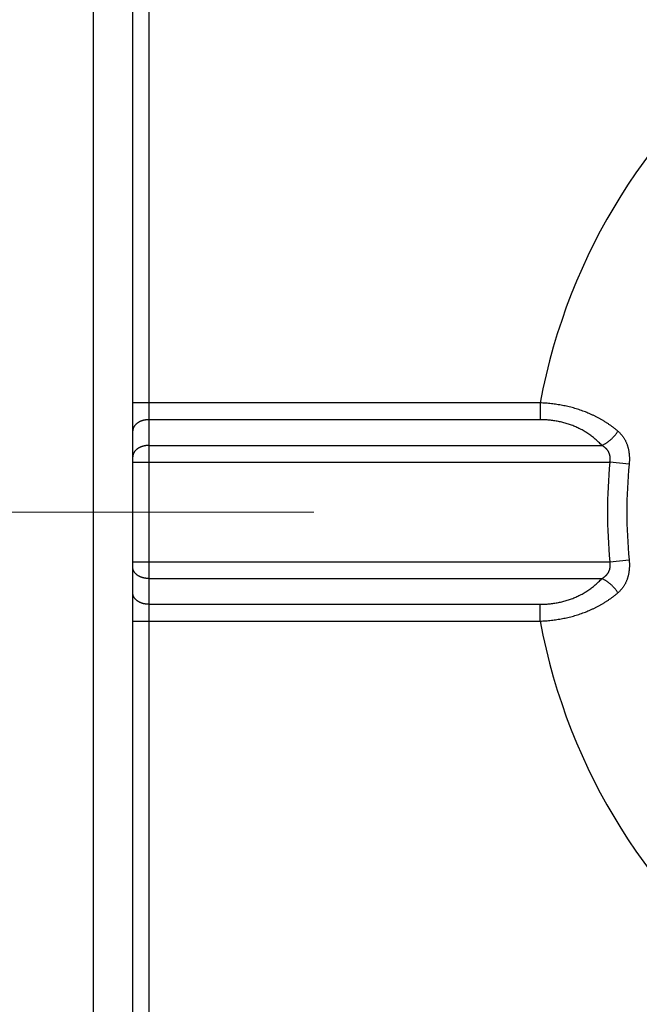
# Model space of a CAD drawing. Header units: millimetres. Extents: x 0 to 1733, y 0 to 1188.
# Tile 18 of 154: x 705.58 to 713.38, y 399.58 to 411.98. Entities that reach past the tile are written whole.
import ezdxf

# ---------------------------------------------------------------- set-up
doc = ezdxf.new("R2010")
doc.units = ezdxf.units.MM
doc.header["$LTSCALE"] = 0.727559
doc.linetypes.add('CENTER', pattern=[50.8, 31.75, -6.35, 6.35, -6.35])
doc.layers.add('NoLayerName_001', color=7, linetype='Continuous')

msp = doc.modelspace()

# ---------------------------------------------------------------- linework, layer by layer
at = {"layer": 'NoLayerName_001', "color": 7, "linetype": 'Continuous', "lineweight": 25}
msp.add_line((706.5, 426.53862674), (706.5, 353.45876731), dxfattribs=at)
at = {"layer": 'NoLayerName_001', "color": 60, "linetype": 'Continuous', "lineweight": 25}
for p, q in [((707.00000026, 397.37185712), (707.00000026, 414.17853121)), ((707.20000026, 413.87519416), (707.20000026, 397.67519416)), ((712.12698297, 407.14945823), (707.00000026, 407.14945823)), ((712.126982, 407.14945823), (712.126982, 406.9373262)), ((712.126982, 406.9373262), (707.20000026, 406.9373262)), ((707.20000026, 406.61306213), (712.90332591, 406.61306213)), ((707.00000026, 406.4009301), (713.00495956, 406.4009301)), ((713.24729793, 406.37756374), (713.004751, 406.4009301)), ((707.00000026, 405.14945823), (713.00494805, 405.14945823)), ((713.004751, 405.14945823), (713.24729793, 405.17282459)), ((707.20000026, 404.9373262), (712.90332858, 404.9373262)), ((707.20000026, 404.61306213), (712.126982, 404.61306213)), ((712.126982, 404.4009301), (712.126982, 404.61306213)), ((707.00000026, 404.4009301), (712.12698302, 404.4009301))]:
    msp.add_line(p, q, dxfattribs=at)
at = {"layer": 'NoLayerName_001', "color": 4, "linetype": 'CENTER', "lineweight": 13}
msp.add_line((737.00000026, 405.77519416), (702.00000026, 405.77519416), dxfattribs=at)
at = {"layer": 'NoLayerName_001', "color": 60, "linetype": 'Continuous', "lineweight": 25}
for radius, start, end in [(7.5, 190.558260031, 169.441740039), (6.52532057, 174.497075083, 185.502915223), (6.28165071, 174.497250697, 185.502749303)]:
    msp.add_arc((719.50000026, 405.77519416), radius, start, end, dxfattribs=at)
for points, knots in [([(713.10595884, 406.7930189), (713.09689552, 406.8005469), (713.0789128, 406.81578851), (713.05104064, 406.83756504), (713.02266099, 406.85869348), (712.9937067, 406.87905083), (712.96423528, 406.89866282), (712.93427081, 406.91751538), (712.90384492, 406.93560554), (712.87298424, 406.9529306), (712.84171463, 406.96949448), (712.81005912, 406.98530184), (712.77804067, 407.00035763), (712.7456822, 407.01466673), (712.71300663, 407.02823406), (712.6800366, 407.04106462), (712.64679335, 407.05316391), (712.61329537, 407.06453517), (712.57955982, 407.07518221), (712.54560357, 407.08510891), (712.51144348, 407.09431918), (712.47709643, 407.10281691), (712.44257926, 407.110606), (712.40790878, 407.11769033), (712.37310156, 407.12407398), (712.33817407, 407.12976193), (712.30314257, 407.1347598), (712.26802317, 407.13907066), (712.23283242, 407.14270712), (712.19758531, 407.14564632), (712.16230251, 407.14799764), (712.13875122, 407.1489175), (712.126982, 407.14945823)], [0, 0, 0, 0, 0.0353458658, 0.0707098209, 0.1060893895, 0.141480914, 0.1768796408, 0.212279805, 0.247674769, 0.2830613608, 0.3184427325, 0.3538216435, 0.3891997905, 0.4245778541, 0.4599555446, 0.4953316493, 0.5307049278, 0.566076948, 0.6014495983, 0.6368241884, 0.6722014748, 0.7075816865, 0.7429645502, 0.7783493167, 0.8137349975, 0.8491207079, 0.8845051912, 0.9198867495, 0.9552632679, 0.9906322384, 1.0259907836, 1.0613356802, 1.0613356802, 1.0613356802, 1.0613356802]), ([(713.10595884, 406.7930189), (713.09689552, 406.8005469), (713.0789128, 406.81578851), (713.05104064, 406.83756504), (713.02266099, 406.85869348), (712.9937067, 406.87905083), (712.96423528, 406.89866282), (712.93427081, 406.91751538), (712.90384492, 406.93560554), (712.87298424, 406.9529306), (712.84171463, 406.96949448), (712.81005912, 406.98530184), (712.77804067, 407.00035763), (712.7456822, 407.01466673), (712.71300663, 407.02823406), (712.6800366, 407.04106462), (712.64679335, 407.05316391), (712.61329537, 407.06453517), (712.57955982, 407.07518221), (712.54560357, 407.08510891), (712.51144348, 407.09431918), (712.47709643, 407.10281691), (712.44257926, 407.110606), (712.40790878, 407.11769033), (712.37310156, 407.12407398), (712.33817407, 407.12976193), (712.30314257, 407.1347598), (712.26802317, 407.13907066), (712.23283242, 407.14270712), (712.19758531, 407.14564632), (712.16230251, 407.14799764), (712.13875122, 407.1489175), (712.126982, 407.14945823)], [0, 0, 0, 0, 0.0353458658, 0.0707098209, 0.1060893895, 0.141480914, 0.1768796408, 0.212279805, 0.247674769, 0.2830613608, 0.3184427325, 0.3538216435, 0.3891997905, 0.4245778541, 0.4599555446, 0.4953316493, 0.5307049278, 0.566076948, 0.6014495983, 0.6368241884, 0.6722014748, 0.7075816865, 0.7429645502, 0.7783493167, 0.8137349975, 0.8491207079, 0.8845051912, 0.9198867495, 0.9552632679, 0.9906322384, 1.0259907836, 1.0613356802, 1.0613356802, 1.0613356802, 1.0613356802]), ([(707.20000026, 406.9373262), (707.19743817, 406.93729141), (707.19231021, 406.93727282), (707.18462131, 406.93693853), (707.17693709, 406.93641934), (707.16926516, 406.93568094), (707.16161275, 406.93473086), (707.15398718, 406.93356537), (707.14639578, 406.93218377), (707.13884585, 406.93058454), (707.1313447, 406.92876642), (707.12389978, 406.92672801), (707.116519, 406.92446838), (707.10921255, 406.92198167), (707.10199157, 406.91926194), (707.09486731, 406.91630335), (707.08785106, 406.91310003), (707.0809541, 406.90964615), (707.07418774, 406.90593581), (707.06756325, 406.90196319), (707.06109226, 406.89772244), (707.05478921, 406.8932106), (707.04867537, 406.88842672), (707.04277913, 406.88337159), (707.03713114, 406.87804809), (707.03176218, 406.87245898), (707.02670305, 406.86660706), (707.02198472, 406.860495), (707.01763798, 406.85412569), (707.01369594, 406.84750355), (707.01018997, 406.84064127), (707.00714716, 406.83355965), (707.00459973, 406.82628169), (707.00257407, 406.8188354), (707.00111921, 406.81125947), (707.00015879, 406.80360328), (707.00010154, 406.79846621), (707.00000026, 406.79590484)], [0, 0, 0, 0, 0.00768699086, 0.01538202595, 0.02308358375, 0.03079026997, 0.03850083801, 0.04621420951, 0.05392949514, 0.06164601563, 0.06936332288, 0.07708122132, 0.08479944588, 0.09251656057, 0.10023144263, 0.10794387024, 0.11565458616, 0.12336536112, 0.13107905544, 0.13879967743, 0.14653243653, 0.15428303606, 0.16204727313, 0.16981412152, 0.17757462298, 0.18532245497, 0.19305429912, 0.20077023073, 0.2084741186, 0.21617385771, 0.22387466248, 0.23157568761, 0.23927888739, 0.24698932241, 0.25470294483, 0.26240879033, 0.27009889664, 0.27009889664, 0.27009889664, 0.27009889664]), ([(707.20000026, 406.9373262), (707.19743817, 406.93729141), (707.19231021, 406.93727282), (707.18462131, 406.93693853), (707.17693709, 406.93641934), (707.16926516, 406.93568094), (707.16161275, 406.93473086), (707.15398718, 406.93356537), (707.14639578, 406.93218377), (707.13884585, 406.93058454), (707.1313447, 406.92876642), (707.12389978, 406.92672801), (707.116519, 406.92446838), (707.10921255, 406.92198167), (707.10199157, 406.91926194), (707.09486731, 406.91630335), (707.08785106, 406.91310003), (707.0809541, 406.90964615), (707.07418774, 406.90593581), (707.06756325, 406.90196319), (707.06109226, 406.89772244), (707.05478921, 406.8932106), (707.04867537, 406.88842672), (707.04277913, 406.88337159), (707.03713114, 406.87804809), (707.03176218, 406.87245898), (707.02670305, 406.86660706), (707.02198472, 406.860495), (707.01763798, 406.85412569), (707.01369594, 406.84750355), (707.01018997, 406.84064127), (707.00714716, 406.83355965), (707.00459973, 406.82628169), (707.00257407, 406.8188354), (707.00111921, 406.81125947), (707.00015879, 406.80360328), (707.00010154, 406.79846621), (707.00000026, 406.79590484)], [0, 0, 0, 0, 0.00768699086, 0.01538202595, 0.02308358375, 0.03079026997, 0.03850083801, 0.04621420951, 0.05392949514, 0.06164601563, 0.06936332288, 0.07708122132, 0.08479944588, 0.09251656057, 0.10023144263, 0.10794387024, 0.11565458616, 0.12336536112, 0.13107905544, 0.13879967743, 0.14653243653, 0.15428303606, 0.16204727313, 0.16981412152, 0.17757462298, 0.18532245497, 0.19305429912, 0.20077023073, 0.2084741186, 0.21617385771, 0.22387466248, 0.23157568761, 0.23927888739, 0.24698932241, 0.25470294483, 0.26240879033, 0.27009889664, 0.27009889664, 0.27009889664, 0.27009889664]), ([(712.90332591, 406.61306213), (712.896709, 406.62003437), (712.88361782, 406.63412602), (712.86309063, 406.65441587), (712.84204281, 406.67418109), (712.82039635, 406.69330711), (712.79819549, 406.71179427), (712.77545187, 406.72961227), (712.75218489, 406.74673857), (712.728413, 406.76315209), (712.7041634, 406.7788469), (712.67946073, 406.79381622), (712.65432988, 406.80805379), (712.62879565, 406.82155324), (712.60288285, 406.8343082), (712.57661613, 406.84631249), (712.55001877, 406.85755997), (712.52311528, 406.86805156), (712.49592886, 406.87778958), (712.4684823, 406.88677635), (712.44079841, 406.8950142), (712.41289995, 406.90250545), (712.38480975, 406.90925248), (712.35655034, 406.9152575), (712.32814372, 406.92052349), (712.29961214, 406.92505928), (712.27097692, 406.92887419), (712.2422593, 406.93197506), (712.21348059, 406.93437836), (712.18466181, 406.93606457), (712.15582505, 406.93714847), (712.1365933, 406.9372121), (712.126982, 406.9373262)], [0, 0, 0, 0, 0.02883679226, 0.05769409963, 0.08656648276, 0.11544884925, 0.14433654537, 0.17322544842, 0.20211206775, 0.23099499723, 0.25987580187, 0.28875572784, 0.31763533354, 0.34651455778, 0.37539278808, 0.4042689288, 0.43314211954, 0.4620143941, 0.49088806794, 0.51976460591, 0.54864467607, 0.57752820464, 0.60641443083, 0.63530196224, 0.66418943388, 0.6930765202, 0.72196229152, 0.75084492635, 0.77972176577, 0.80858936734, 0.83744355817, 0.86627948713, 0.86627948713, 0.86627948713, 0.86627948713]), ([(712.90332591, 406.61306213), (712.896709, 406.62003437), (712.88361782, 406.63412602), (712.86309063, 406.65441587), (712.84204281, 406.67418109), (712.82039635, 406.69330711), (712.79819549, 406.71179427), (712.77545187, 406.72961227), (712.75218489, 406.74673857), (712.728413, 406.76315209), (712.7041634, 406.7788469), (712.67946073, 406.79381622), (712.65432988, 406.80805379), (712.62879565, 406.82155324), (712.60288285, 406.8343082), (712.57661613, 406.84631249), (712.55001877, 406.85755997), (712.52311528, 406.86805156), (712.49592886, 406.87778958), (712.4684823, 406.88677635), (712.44079841, 406.8950142), (712.41289995, 406.90250545), (712.38480975, 406.90925248), (712.35655034, 406.9152575), (712.32814372, 406.92052349), (712.29961214, 406.92505928), (712.27097692, 406.92887419), (712.2422593, 406.93197506), (712.21348059, 406.93437836), (712.18466181, 406.93606457), (712.15582505, 406.93714847), (712.1365933, 406.9372121), (712.126982, 406.9373262)], [0, 0, 0, 0, 0.02883679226, 0.05769409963, 0.08656648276, 0.11544884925, 0.14433654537, 0.17322544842, 0.20211206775, 0.23099499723, 0.25987580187, 0.28875572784, 0.31763533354, 0.34651455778, 0.37539278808, 0.4042689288, 0.43314211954, 0.4620143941, 0.49088806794, 0.51976460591, 0.54864467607, 0.57752820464, 0.60641443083, 0.63530196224, 0.66418943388, 0.6930765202, 0.72196229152, 0.75084492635, 0.77972176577, 0.80858936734, 0.83744355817, 0.86627948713, 0.86627948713, 0.86627948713, 0.86627948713]), ([(712.90346265, 406.61306234), (712.90757252, 406.61503932), (712.91584298, 406.61889676), (712.92796401, 406.62527184), (712.93991147, 406.63198243), (712.95164914, 406.6390784), (712.96317954, 406.64652793), (712.9744948, 406.65432111), (712.98558983, 406.66244218), (712.99645881, 406.67087693), (713.00709608, 406.67961079), (713.01749607, 406.68862921), (713.02765336, 406.69791846), (713.03755498, 406.70747385), (713.04718834, 406.71729044), (713.05654074, 406.7273635), (713.06559986, 406.73768803), (713.07435198, 406.74825993), (713.0827886, 406.75907176), (713.09088176, 406.77012847), (713.09867593, 406.78138897), (713.10352359, 406.78912071), (713.10598998, 406.792957)], [0, 0, 0, 0, 0.01368192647, 0.02737234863, 0.04107356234, 0.05478687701, 0.06851267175, 0.08225045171, 0.09599890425, 0.10975595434, 0.12351881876, 0.13728405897, 0.15104790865, 0.16480739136, 0.17856011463, 0.192304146, 0.2060380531, 0.21976094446, 0.23347251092, 0.24717306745, 0.26086359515, 0.27454578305, 0.27454578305, 0.27454578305, 0.27454578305]), ([(712.90346265, 406.61306234), (712.90757252, 406.61503932), (712.91584298, 406.61889676), (712.92796401, 406.62527184), (712.93991147, 406.63198243), (712.95164914, 406.6390784), (712.96317954, 406.64652793), (712.9744948, 406.65432111), (712.98558983, 406.66244218), (712.99645881, 406.67087693), (713.00709608, 406.67961079), (713.01749607, 406.68862921), (713.02765336, 406.69791846), (713.03755498, 406.70747385), (713.04718834, 406.71729044), (713.05654074, 406.7273635), (713.06559986, 406.73768803), (713.07435198, 406.74825993), (713.0827886, 406.75907176), (713.09088176, 406.77012847), (713.09867593, 406.78138897), (713.10352359, 406.78912071), (713.10598998, 406.792957)], [0, 0, 0, 0, 0.01368192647, 0.02737234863, 0.04107356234, 0.05478687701, 0.06851267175, 0.08225045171, 0.09599890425, 0.10975595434, 0.12351881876, 0.13728405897, 0.15104790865, 0.16480739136, 0.17856011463, 0.192304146, 0.2060380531, 0.21976094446, 0.23347251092, 0.24717306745, 0.26086359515, 0.27454578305, 0.27454578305, 0.27454578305, 0.27454578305]), ([(713.10595884, 406.7930189), (713.10974532, 406.78965014), (713.11741616, 406.78301021), (713.12837068, 406.77243182), (713.13897514, 406.76148899), (713.14914403, 406.75012841), (713.15886613, 406.73838142), (713.16811081, 406.72625703), (713.17685094, 406.71376828), (713.18506722, 406.70093224), (713.19276449, 406.6877793), (713.19994508, 406.67433582), (713.20661232, 406.66062875), (713.21276924, 406.64668483), (713.21841905, 406.63253088), (713.22356498, 406.61819232), (713.22821274, 406.60369128), (713.23237634, 406.58904789), (713.23607025, 406.57427886), (713.23930922, 406.55940062), (713.24210797, 406.54442956), (713.24448122, 406.52938208), (713.24644351, 406.51427453), (713.24801027, 406.49912238), (713.24919343, 406.48393847), (713.24999959, 406.46873308), (713.25043686, 406.45351543), (713.25051184, 406.43829469), (713.25023587, 406.42307965), (713.24960276, 406.40788066), (713.24867174, 406.39270222), (713.24772894, 406.38261109), (713.24729793, 406.37756374)], [0, 0, 0, 0, 0.01520440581, 0.03042917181, 0.04566693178, 0.06091131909, 0.07615713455, 0.09140051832, 0.10663915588, 0.12187416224, 0.13710922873, 0.15234641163, 0.16758592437, 0.18282628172, 0.19806444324, 0.21329597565, 0.22851905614, 0.24373874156, 0.2589593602, 0.27418347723, 0.28941198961, 0.30464422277, 0.31987802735, 0.33510994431, 0.35033802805, 0.36556309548, 0.38078559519, 0.39600539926, 0.41122183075, 0.42643369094, 0.4416392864, 0.45683645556, 0.45683645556, 0.45683645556, 0.45683645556]), ([(713.10595884, 406.7930189), (713.10974532, 406.78965014), (713.11741616, 406.78301021), (713.12837068, 406.77243182), (713.13897514, 406.76148899), (713.14914403, 406.75012841), (713.15886613, 406.73838142), (713.16811081, 406.72625703), (713.17685094, 406.71376828), (713.18506722, 406.70093224), (713.19276449, 406.6877793), (713.19994508, 406.67433582), (713.20661232, 406.66062875), (713.21276924, 406.64668483), (713.21841905, 406.63253088), (713.22356498, 406.61819232), (713.22821274, 406.60369128), (713.23237634, 406.58904789), (713.23607025, 406.57427886), (713.23930922, 406.55940062), (713.24210797, 406.54442956), (713.24448122, 406.52938208), (713.24644351, 406.51427453), (713.24801027, 406.49912238), (713.24919343, 406.48393847), (713.24999959, 406.46873308), (713.25043686, 406.45351543), (713.25051184, 406.43829469), (713.25023587, 406.42307965), (713.24960276, 406.40788066), (713.24867174, 406.39270222), (713.24772894, 406.38261109), (713.24729793, 406.37756374)], [0, 0, 0, 0, 0.01520440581, 0.03042917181, 0.04566693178, 0.06091131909, 0.07615713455, 0.09140051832, 0.10663915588, 0.12187416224, 0.13710922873, 0.15234641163, 0.16758592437, 0.18282628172, 0.19806444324, 0.21329597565, 0.22851905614, 0.24373874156, 0.2589593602, 0.27418347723, 0.28941198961, 0.30464422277, 0.31987802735, 0.33510994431, 0.35033802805, 0.36556309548, 0.38078559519, 0.39600539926, 0.41122183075, 0.42643369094, 0.4416392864, 0.45683645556, 0.45683645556, 0.45683645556, 0.45683645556]), ([(707.20000026, 406.61306213), (707.19743817, 406.61302735), (707.19231021, 406.61300875), (707.18462131, 406.61267446), (707.17693709, 406.61215527), (707.16926516, 406.61141688), (707.16161275, 406.61046679), (707.15398718, 406.6093013), (707.14639578, 406.6079197), (707.13884585, 406.60632048), (707.1313447, 406.60450235), (707.12389978, 406.60246394), (707.116519, 406.60020431), (707.10921255, 406.59771761), (707.10199157, 406.59499787), (707.09486731, 406.59203928), (707.08785106, 406.58883597), (707.0809541, 406.58538208), (707.07418774, 406.58167174), (707.06756325, 406.57769912), (707.06109226, 406.57345837), (707.05478921, 406.56894653), (707.04867537, 406.56416265), (707.04277913, 406.55910752), (707.03713114, 406.55378402), (707.03176218, 406.54819492), (707.02670305, 406.54234299), (707.02198472, 406.53623093), (707.01763798, 406.52986162), (707.01369594, 406.52323948), (707.01018997, 406.5163772), (707.00714716, 406.50929559), (707.00459973, 406.50201762), (707.00257407, 406.49457133), (707.00111921, 406.4869954), (707.00015879, 406.47933921), (707.00010154, 406.47420214), (707.00000026, 406.47164077)], [0, 0, 0, 0, 0.00768699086, 0.01538202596, 0.02308358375, 0.03079026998, 0.03850083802, 0.04621420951, 0.05392949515, 0.06164601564, 0.06936332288, 0.07708122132, 0.08479944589, 0.09251656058, 0.10023144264, 0.10794387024, 0.11565458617, 0.12336536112, 0.13107905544, 0.13879967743, 0.14653243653, 0.15428303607, 0.16204727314, 0.16981412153, 0.17757462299, 0.18532245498, 0.19305429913, 0.20077023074, 0.20847411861, 0.21617385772, 0.22387466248, 0.2315756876, 0.23927888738, 0.24698932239, 0.25470294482, 0.26240879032, 0.27009889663, 0.27009889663, 0.27009889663, 0.27009889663]), ([(707.20000026, 406.61306213), (707.19743817, 406.61302735), (707.19231021, 406.61300875), (707.18462131, 406.61267446), (707.17693709, 406.61215527), (707.16926516, 406.61141688), (707.16161275, 406.61046679), (707.15398718, 406.6093013), (707.14639578, 406.6079197), (707.13884585, 406.60632048), (707.1313447, 406.60450235), (707.12389978, 406.60246394), (707.116519, 406.60020431), (707.10921255, 406.59771761), (707.10199157, 406.59499787), (707.09486731, 406.59203928), (707.08785106, 406.58883597), (707.0809541, 406.58538208), (707.07418774, 406.58167174), (707.06756325, 406.57769912), (707.06109226, 406.57345837), (707.05478921, 406.56894653), (707.04867537, 406.56416265), (707.04277913, 406.55910752), (707.03713114, 406.55378402), (707.03176218, 406.54819492), (707.02670305, 406.54234299), (707.02198472, 406.53623093), (707.01763798, 406.52986162), (707.01369594, 406.52323948), (707.01018997, 406.5163772), (707.00714716, 406.50929559), (707.00459973, 406.50201762), (707.00257407, 406.49457133), (707.00111921, 406.4869954), (707.00015879, 406.47933921), (707.00010154, 406.47420214), (707.00000026, 406.47164077)], [0, 0, 0, 0, 0.00768699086, 0.01538202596, 0.02308358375, 0.03079026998, 0.03850083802, 0.04621420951, 0.05392949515, 0.06164601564, 0.06936332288, 0.07708122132, 0.08479944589, 0.09251656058, 0.10023144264, 0.10794387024, 0.11565458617, 0.12336536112, 0.13107905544, 0.13879967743, 0.14653243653, 0.15428303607, 0.16204727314, 0.16981412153, 0.17757462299, 0.18532245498, 0.19305429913, 0.20077023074, 0.20847411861, 0.21617385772, 0.22387466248, 0.2315756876, 0.23927888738, 0.24698932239, 0.25470294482, 0.26240879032, 0.27009889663, 0.27009889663, 0.27009889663, 0.27009889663]), ([(713.00474778, 406.40088158), (713.00523181, 406.40365152), (713.00626809, 406.40918436), (713.0074178, 406.41755527), (713.0083114, 406.42596434), (713.00889302, 406.43440677), (713.00916128, 406.44286792), (713.00910014, 406.45133577), (713.0086975, 406.45979762), (713.00794017, 406.46824024), (713.00681616, 406.47664713), (713.00532125, 406.48499915), (713.003451, 406.49327447), (713.00120108, 406.50145073), (712.9985672, 406.50950559), (712.99554482, 406.51741657), (712.99213018, 406.5251616), (712.98831674, 406.53271671), (712.98411205, 406.54006317), (712.97953978, 406.54719147), (712.97462019, 406.5540906), (712.96937441, 406.56074998), (712.96382324, 406.56715887), (712.95798772, 406.57330667), (712.95188736, 406.57918315), (712.94554085, 406.58478229), (712.9389731, 406.59011192), (712.93220497, 406.5951806), (712.92525894, 406.60000039), (712.91815118, 406.60457207), (712.91092101, 406.60893816), (712.90598357, 406.61163888), (712.90353129, 406.61301446)], [0, 0, 0, 0, 0.00843573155, 0.01688398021, 0.02534027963, 0.03380130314, 0.04226497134, 0.05073056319, 0.05919882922, 0.06767210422, 0.07615236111, 0.08463575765, 0.09311790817, 0.10159559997, 0.11006697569, 0.11853172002, 0.12699124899, 0.13544888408, 0.14390890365, 0.15237386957, 0.16084441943, 0.16931949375, 0.17779653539, 0.18627168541, 0.19473999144, 0.20319929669, 0.21165412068, 0.22010763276, 0.22856062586, 0.23701170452, 0.24545747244, 0.25389271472, 0.25389271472, 0.25389271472, 0.25389271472]), ([(713.00474778, 406.40088158), (713.00523181, 406.40365152), (713.00626809, 406.40918436), (713.0074178, 406.41755527), (713.0083114, 406.42596434), (713.00889302, 406.43440677), (713.00916128, 406.44286792), (713.00910014, 406.45133577), (713.0086975, 406.45979762), (713.00794017, 406.46824024), (713.00681616, 406.47664713), (713.00532125, 406.48499915), (713.003451, 406.49327447), (713.00120108, 406.50145073), (712.9985672, 406.50950559), (712.99554482, 406.51741657), (712.99213018, 406.5251616), (712.98831674, 406.53271671), (712.98411205, 406.54006317), (712.97953978, 406.54719147), (712.97462019, 406.5540906), (712.96937441, 406.56074998), (712.96382324, 406.56715887), (712.95798772, 406.57330667), (712.95188736, 406.57918315), (712.94554085, 406.58478229), (712.9389731, 406.59011192), (712.93220497, 406.5951806), (712.92525894, 406.60000039), (712.91815118, 406.60457207), (712.91092101, 406.60893816), (712.90598357, 406.61163888), (712.90353129, 406.61301446)], [0, 0, 0, 0, 0.00843573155, 0.01688398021, 0.02534027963, 0.03380130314, 0.04226497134, 0.05073056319, 0.05919882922, 0.06767210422, 0.07615236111, 0.08463575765, 0.09311790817, 0.10159559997, 0.11006697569, 0.11853172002, 0.12699124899, 0.13544888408, 0.14390890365, 0.15237386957, 0.16084441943, 0.16931949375, 0.17779653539, 0.18627168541, 0.19473999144, 0.20319929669, 0.21165412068, 0.22010763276, 0.22856062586, 0.23701170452, 0.24545747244, 0.25389271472, 0.25389271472, 0.25389271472, 0.25389271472]), ([(712.90346625, 404.9373287), (712.90591984, 404.93870456), (712.9108599, 404.94140574), (712.91809381, 404.94577293), (712.92520524, 404.95034581), (712.93215498, 404.95516689), (712.938927, 404.96023686), (712.94549893, 404.96556772), (712.95185005, 404.97116795), (712.95795554, 404.97704527), (712.96379658, 404.98319379), (712.96935341, 404.98960339), (712.97460474, 404.99626362), (712.97952952, 405.00316384), (712.98410634, 405.0102936), (712.98831474, 405.01764199), (712.99213072, 405.02519966), (712.99554675, 405.03294783), (712.99856968, 405.04086243), (713.00120353, 405.04892127), (713.00345309, 405.05710179), (713.00532294, 405.06538156), (713.00681765, 405.07373812), (713.00794194, 405.08214956), (713.00870031, 405.09059664), (713.00910436, 405.09906287), (713.00916688, 405.10753498), (713.00889958, 405.11600023), (713.00831811, 405.12444657), (713.00742336, 405.1328593), (713.00627116, 405.14123367), (713.00523119, 405.14676837), (713.00474557, 405.14953932)], [0, 0, 0, 0, 0.00843907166, 0.01688857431, 0.02534337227, 0.03380013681, 0.04225752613, 0.05071637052, 0.05917985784, 0.06765249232, 0.07613200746, 0.08461333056, 0.09309251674, 0.10156696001, 0.11003559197, 0.11849908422, 0.12696007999, 0.13542299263, 0.14389126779, 0.15236639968, 0.16084810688, 0.16933452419, 0.17782239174, 0.18630723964, 0.19478510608, 0.20325784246, 0.21172770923, 0.2201954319, 0.22866031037, 0.23712032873, 0.24557226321, 0.25401178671, 0.25401178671, 0.25401178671, 0.25401178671]), ([(712.90346625, 404.9373287), (712.90591984, 404.93870456), (712.9108599, 404.94140574), (712.91809381, 404.94577293), (712.92520524, 404.95034581), (712.93215498, 404.95516689), (712.938927, 404.96023686), (712.94549893, 404.96556772), (712.95185005, 404.97116795), (712.95795554, 404.97704527), (712.96379658, 404.98319379), (712.96935341, 404.98960339), (712.97460474, 404.99626362), (712.97952952, 405.00316384), (712.98410634, 405.0102936), (712.98831474, 405.01764199), (712.99213072, 405.02519966), (712.99554675, 405.03294783), (712.99856968, 405.04086243), (713.00120353, 405.04892127), (713.00345309, 405.05710179), (713.00532294, 405.06538156), (713.00681765, 405.07373812), (713.00794194, 405.08214956), (713.00870031, 405.09059664), (713.00910436, 405.09906287), (713.00916688, 405.10753498), (713.00889958, 405.11600023), (713.00831811, 405.12444657), (713.00742336, 405.1328593), (713.00627116, 405.14123367), (713.00523119, 405.14676837), (713.00474557, 405.14953932)], [0, 0, 0, 0, 0.00843907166, 0.01688857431, 0.02534337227, 0.03380013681, 0.04225752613, 0.05071637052, 0.05917985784, 0.06765249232, 0.07613200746, 0.08461333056, 0.09309251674, 0.10156696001, 0.11003559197, 0.11849908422, 0.12696007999, 0.13542299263, 0.14389126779, 0.15236639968, 0.16084810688, 0.16933452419, 0.17782239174, 0.18630723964, 0.19478510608, 0.20325784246, 0.21172770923, 0.2201954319, 0.22866031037, 0.23712032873, 0.24557226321, 0.25401178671, 0.25401178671, 0.25401178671, 0.25401178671]), ([(713.24729793, 405.17282459), (713.2477286, 405.16777724), (713.24867067, 405.15768608), (713.24960091, 405.14250765), (713.25023336, 405.12730867), (713.25050877, 405.11209367), (713.2504333, 405.09687302), (713.24999552, 405.08165553), (713.2491888, 405.06645041), (713.24800498, 405.05126688), (713.24643737, 405.03611525), (713.24447413, 405.02100831), (713.24209997, 405.00596144), (713.23930052, 404.99099091), (713.23606117, 404.97611301), (713.23236739, 404.96134404), (713.22820456, 404.94670032), (713.22355834, 404.93219848), (713.21841495, 404.91785855), (713.21276836, 404.90370283), (713.20661492, 404.88975702), (713.19995107, 404.87604818), (713.19277337, 404.86260336), (713.18507812, 404.84944977), (713.17686261, 404.83661404), (713.16812151, 404.8241269), (713.15887454, 404.81200514), (713.14914963, 404.80026112), (713.13897804, 404.78890325), (713.12837179, 404.77796212), (713.11741671, 404.76738424), (713.1097476, 404.76074222), (713.10596174, 404.75737272)], [0, 0, 0, 0, 0.01519707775, 0.0304026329, 0.04561446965, 0.06083086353, 0.07605058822, 0.09127294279, 0.10649777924, 0.12172553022, 0.13695700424, 0.15219030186, 0.16742204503, 0.18265015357, 0.19787400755, 0.21309454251, 0.22831434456, 0.24353774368, 0.2587697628, 0.27400843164, 0.28924915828, 0.30448879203, 0.31972578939, 0.33496036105, 0.35019461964, 0.36543238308, 0.38067498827, 0.39592029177, 0.41116449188, 0.42640233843, 0.44162730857, 0.45683177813, 0.45683177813, 0.45683177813, 0.45683177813]), ([(713.24729793, 405.17282459), (713.2477286, 405.16777724), (713.24867067, 405.15768608), (713.24960091, 405.14250765), (713.25023336, 405.12730867), (713.25050877, 405.11209367), (713.2504333, 405.09687302), (713.24999552, 405.08165553), (713.2491888, 405.06645041), (713.24800498, 405.05126688), (713.24643737, 405.03611525), (713.24447413, 405.02100831), (713.24209997, 405.00596144), (713.23930052, 404.99099091), (713.23606117, 404.97611301), (713.23236739, 404.96134404), (713.22820456, 404.94670032), (713.22355834, 404.93219848), (713.21841495, 404.91785855), (713.21276836, 404.90370283), (713.20661492, 404.88975702), (713.19995107, 404.87604818), (713.19277337, 404.86260336), (713.18507812, 404.84944977), (713.17686261, 404.83661404), (713.16812151, 404.8241269), (713.15887454, 404.81200514), (713.14914963, 404.80026112), (713.13897804, 404.78890325), (713.12837179, 404.77796212), (713.11741671, 404.76738424), (713.1097476, 404.76074222), (713.10596174, 404.75737272)], [0, 0, 0, 0, 0.01519707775, 0.0304026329, 0.04561446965, 0.06083086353, 0.07605058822, 0.09127294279, 0.10649777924, 0.12172553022, 0.13695700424, 0.15219030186, 0.16742204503, 0.18265015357, 0.19787400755, 0.21309454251, 0.22831434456, 0.24353774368, 0.2587697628, 0.27400843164, 0.28924915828, 0.30448879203, 0.31972578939, 0.33496036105, 0.35019461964, 0.36543238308, 0.38067498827, 0.39592029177, 0.41116449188, 0.42640233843, 0.44162730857, 0.45683177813, 0.45683177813, 0.45683177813, 0.45683177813]), ([(707.20000026, 404.9373262), (707.19743817, 404.93736098), (707.19231021, 404.93737957), (707.18462131, 404.93771387), (707.17693709, 404.93823306), (707.16926516, 404.93897145), (707.16161275, 404.93992154), (707.15398718, 404.94108703), (707.14639578, 404.94246863), (707.13884585, 404.94406785), (707.1313447, 404.94588598), (707.12389978, 404.94792439), (707.116519, 404.95018402), (707.10921255, 404.95267072), (707.10199157, 404.95539046), (707.09486731, 404.95834905), (707.08785106, 404.96155236), (707.0809541, 404.96500625), (707.07418774, 404.96871659), (707.06756325, 404.97268921), (707.06109226, 404.97692996), (707.05478921, 404.98144179), (707.04867537, 404.98622568), (707.04277913, 404.99128081), (707.03713114, 404.99660431), (707.03176218, 405.00219341), (707.02670305, 405.00804534), (707.02198472, 405.0141574), (707.01763798, 405.02052671), (707.01369594, 405.02714885), (707.01018997, 405.03401113), (707.00714716, 405.04109274), (707.00459973, 405.04837071), (707.00257407, 405.055817), (707.00111921, 405.06339293), (707.00015879, 405.07104912), (707.00010154, 405.07618619), (707.00000026, 405.07874756)], [0, 0, 0, 0, 0.00768699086, 0.01538202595, 0.02308358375, 0.03079026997, 0.03850083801, 0.04621420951, 0.05392949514, 0.06164601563, 0.06936332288, 0.07708122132, 0.08479944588, 0.09251656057, 0.10023144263, 0.10794387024, 0.11565458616, 0.12336536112, 0.13107905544, 0.13879967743, 0.14653243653, 0.15428303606, 0.16204727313, 0.16981412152, 0.17757462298, 0.18532245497, 0.19305429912, 0.20077023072, 0.20847411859, 0.21617385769, 0.22387466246, 0.23157568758, 0.23927888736, 0.24698932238, 0.25470294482, 0.26240879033, 0.27009889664, 0.27009889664, 0.27009889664, 0.27009889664]), ([(707.20000026, 404.9373262), (707.19743817, 404.93736098), (707.19231021, 404.93737957), (707.18462131, 404.93771387), (707.17693709, 404.93823306), (707.16926516, 404.93897145), (707.16161275, 404.93992154), (707.15398718, 404.94108703), (707.14639578, 404.94246863), (707.13884585, 404.94406785), (707.1313447, 404.94588598), (707.12389978, 404.94792439), (707.116519, 404.95018402), (707.10921255, 404.95267072), (707.10199157, 404.95539046), (707.09486731, 404.95834905), (707.08785106, 404.96155236), (707.0809541, 404.96500625), (707.07418774, 404.96871659), (707.06756325, 404.97268921), (707.06109226, 404.97692996), (707.05478921, 404.98144179), (707.04867537, 404.98622568), (707.04277913, 404.99128081), (707.03713114, 404.99660431), (707.03176218, 405.00219341), (707.02670305, 405.00804534), (707.02198472, 405.0141574), (707.01763798, 405.02052671), (707.01369594, 405.02714885), (707.01018997, 405.03401113), (707.00714716, 405.04109274), (707.00459973, 405.04837071), (707.00257407, 405.055817), (707.00111921, 405.06339293), (707.00015879, 405.07104912), (707.00010154, 405.07618619), (707.00000026, 405.07874756)], [0, 0, 0, 0, 0.00768699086, 0.01538202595, 0.02308358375, 0.03079026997, 0.03850083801, 0.04621420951, 0.05392949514, 0.06164601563, 0.06936332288, 0.07708122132, 0.08479944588, 0.09251656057, 0.10023144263, 0.10794387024, 0.11565458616, 0.12336536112, 0.13107905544, 0.13879967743, 0.14653243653, 0.15428303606, 0.16204727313, 0.16981412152, 0.17757462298, 0.18532245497, 0.19305429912, 0.20077023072, 0.20847411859, 0.21617385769, 0.22387466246, 0.23157568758, 0.23927888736, 0.24698932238, 0.25470294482, 0.26240879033, 0.27009889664, 0.27009889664, 0.27009889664, 0.27009889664]), ([(712.126982, 404.61306213), (712.13659333, 404.61317638), (712.15582513, 404.61324037), (712.18466199, 404.61432439), (712.21348087, 404.61601051), (712.24225968, 404.61841357), (712.27097739, 404.6215141), (712.29961271, 404.62532863), (712.32814438, 404.62986409), (712.35655106, 404.63512985), (712.38481051, 404.64113483), (712.41290074, 404.64788194), (712.4407992, 404.6553734), (712.46848309, 404.66361154), (712.49592964, 404.67259863), (712.52311605, 404.68233698), (712.55001955, 404.69282887), (712.57661692, 404.70407658), (712.60288369, 404.71608101), (712.62879655, 404.72883603), (712.65433086, 404.74233547), (712.67946181, 404.75657299), (712.70416461, 404.77154221), (712.72841435, 404.78723692), (712.75218638, 404.80365031), (712.77545352, 404.8207765), (712.79819732, 404.83859439), (712.82039835, 404.85708146), (712.84204499, 404.8762074), (712.86309298, 404.89597256), (712.88362034, 404.91626235), (712.89671162, 404.93035397), (712.90332858, 404.9373262)], [0, 0, 0, 0, 0.02883601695, 0.05769030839, 0.08655800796, 0.11543493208, 0.14431763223, 0.17320344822, 0.20209056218, 0.23097805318, 0.25986560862, 0.28875187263, 0.31763545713, 0.34651560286, 0.37539223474, 0.40426601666, 0.43313840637, 0.46201170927, 0.49088794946, 0.51976626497, 0.54864556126, 0.57752522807, 0.6064052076, 0.63528606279, 0.66416904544, 0.69305572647, 0.72194469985, 0.75083247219, 0.77971491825, 0.80858738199, 0.83744476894, 0.86628163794, 0.86628163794, 0.86628163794, 0.86628163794]), ([(712.126982, 404.61306213), (712.13659333, 404.61317638), (712.15582513, 404.61324037), (712.18466199, 404.61432439), (712.21348087, 404.61601051), (712.24225968, 404.61841357), (712.27097739, 404.6215141), (712.29961271, 404.62532863), (712.32814438, 404.62986409), (712.35655106, 404.63512985), (712.38481051, 404.64113483), (712.41290074, 404.64788194), (712.4407992, 404.6553734), (712.46848309, 404.66361154), (712.49592964, 404.67259863), (712.52311605, 404.68233698), (712.55001955, 404.69282887), (712.57661692, 404.70407658), (712.60288369, 404.71608101), (712.62879655, 404.72883603), (712.65433086, 404.74233547), (712.67946181, 404.75657299), (712.70416461, 404.77154221), (712.72841435, 404.78723692), (712.75218638, 404.80365031), (712.77545352, 404.8207765), (712.79819732, 404.83859439), (712.82039835, 404.85708146), (712.84204499, 404.8762074), (712.86309298, 404.89597256), (712.88362034, 404.91626235), (712.89671162, 404.93035397), (712.90332858, 404.9373262)], [0, 0, 0, 0, 0.02883601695, 0.05769030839, 0.08655800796, 0.11543493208, 0.14431763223, 0.17320344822, 0.20209056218, 0.23097805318, 0.25986560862, 0.28875187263, 0.31763545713, 0.34651560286, 0.37539223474, 0.40426601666, 0.43313840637, 0.46201170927, 0.49088794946, 0.51976626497, 0.54864556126, 0.57752522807, 0.6064052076, 0.63528606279, 0.66416904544, 0.69305572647, 0.72194469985, 0.75083247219, 0.77971491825, 0.80858738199, 0.83744476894, 0.86628163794, 0.86628163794, 0.86628163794, 0.86628163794]), ([(713.1060825, 404.75745988), (713.10361442, 404.7612959), (713.09876339, 404.76902712), (713.09096426, 404.78028665), (713.08286622, 404.79134229), (713.07442482, 404.80215295), (713.065668, 404.81272358), (713.05660428, 404.82304676), (713.04724739, 404.83311841), (713.03760965, 404.84293353), (713.02770376, 404.8524874), (713.01754232, 404.86177508), (713.0071383, 404.87079193), (712.99649713, 404.87952418), (712.98562438, 404.88795732), (712.97452569, 404.89607677), (712.96320689, 404.90386835), (712.95167307, 404.91131627), (712.93993209, 404.91841066), (712.92798144, 404.92511969), (712.91585732, 404.93149325), (712.90758492, 404.93534972), (712.90347406, 404.9373262)], [0, 0, 0, 0, 0.0136842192, 0.0273767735, 0.04107935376, 0.05479294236, 0.06851785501, 0.08225378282, 0.09599983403, 0.10975457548, 0.12351607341, 0.13728193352, 0.15104917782, 0.16481404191, 0.17857309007, 0.19232354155, 0.20606332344, 0.21979112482, 0.23350645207, 0.24720968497, 0.26090213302, 0.27458609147, 0.27458609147, 0.27458609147, 0.27458609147]), ([(713.1060825, 404.75745988), (713.10361442, 404.7612959), (713.09876339, 404.76902712), (713.09096426, 404.78028665), (713.08286622, 404.79134229), (713.07442482, 404.80215295), (713.065668, 404.81272358), (713.05660428, 404.82304676), (713.04724739, 404.83311841), (713.03760965, 404.84293353), (713.02770376, 404.8524874), (713.01754232, 404.86177508), (713.0071383, 404.87079193), (712.99649713, 404.87952418), (712.98562438, 404.88795732), (712.97452569, 404.89607677), (712.96320689, 404.90386835), (712.95167307, 404.91131627), (712.93993209, 404.91841066), (712.92798144, 404.92511969), (712.91585732, 404.93149325), (712.90758492, 404.93534972), (712.90347406, 404.9373262)], [0, 0, 0, 0, 0.0136842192, 0.0273767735, 0.04107935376, 0.05479294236, 0.06851785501, 0.08225378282, 0.09599983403, 0.10975457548, 0.12351607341, 0.13728193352, 0.15104917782, 0.16481404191, 0.17857309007, 0.19232354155, 0.20606332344, 0.21979112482, 0.23350645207, 0.24720968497, 0.26090213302, 0.27458609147, 0.27458609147, 0.27458609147, 0.27458609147]), ([(707.20000026, 404.61306213), (707.19743817, 404.61309692), (707.19231021, 404.61311551), (707.18462131, 404.6134498), (707.17693709, 404.61396899), (707.16926516, 404.61470738), (707.16161275, 404.61565747), (707.15398718, 404.61682296), (707.14639578, 404.61820456), (707.13884585, 404.61980378), (707.1313447, 404.62162191), (707.12389978, 404.62366032), (707.116519, 404.62591995), (707.10921255, 404.62840665), (707.10199157, 404.63112639), (707.09486731, 404.63408498), (707.08785106, 404.63728829), (707.0809541, 404.64074218), (707.07418774, 404.64445252), (707.06756326, 404.64842514), (707.06109226, 404.65266589), (707.05478921, 404.65717772), (707.04867537, 404.66196161), (707.04277914, 404.66701674), (707.03713114, 404.67234024), (707.03176218, 404.67792934), (707.02670306, 404.68378127), (707.02198472, 404.68989332), (707.01763798, 404.69626264), (707.01369595, 404.70288478), (707.01018997, 404.70974705), (707.00714716, 404.71682867), (707.00459973, 404.72410663), (707.00257407, 404.73155292), (707.00111921, 404.73912886), (707.00015879, 404.74678505), (707.00010154, 404.75192211), (707.00000026, 404.75448348)], [0, 0, 0, 0, 0.00768699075, 0.01538202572, 0.0230835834, 0.0307902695, 0.03850083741, 0.04621420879, 0.0539294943, 0.06164601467, 0.06936332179, 0.07708122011, 0.08479944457, 0.09251655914, 0.10023144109, 0.10794386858, 0.11565458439, 0.12336535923, 0.13107905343, 0.13879967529, 0.14653243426, 0.15428303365, 0.16204727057, 0.16981411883, 0.17757462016, 0.18532245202, 0.19305429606, 0.20077022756, 0.20847411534, 0.21617385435, 0.22387465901, 0.23157568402, 0.23927888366, 0.24698931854, 0.25470294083, 0.26240878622, 0.27009889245, 0.27009889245, 0.27009889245, 0.27009889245]), ([(707.20000026, 404.61306213), (707.19743817, 404.61309692), (707.19231021, 404.61311551), (707.18462131, 404.6134498), (707.17693709, 404.61396899), (707.16926516, 404.61470738), (707.16161275, 404.61565747), (707.15398718, 404.61682296), (707.14639578, 404.61820456), (707.13884585, 404.61980378), (707.1313447, 404.62162191), (707.12389978, 404.62366032), (707.116519, 404.62591995), (707.10921255, 404.62840665), (707.10199157, 404.63112639), (707.09486731, 404.63408498), (707.08785106, 404.63728829), (707.0809541, 404.64074218), (707.07418774, 404.64445252), (707.06756326, 404.64842514), (707.06109226, 404.65266589), (707.05478921, 404.65717772), (707.04867537, 404.66196161), (707.04277914, 404.66701674), (707.03713114, 404.67234024), (707.03176218, 404.67792934), (707.02670306, 404.68378127), (707.02198472, 404.68989332), (707.01763798, 404.69626264), (707.01369595, 404.70288478), (707.01018997, 404.70974705), (707.00714716, 404.71682867), (707.00459973, 404.72410663), (707.00257407, 404.73155292), (707.00111921, 404.73912886), (707.00015879, 404.74678505), (707.00010154, 404.75192211), (707.00000026, 404.75448348)], [0, 0, 0, 0, 0.00768699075, 0.01538202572, 0.0230835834, 0.0307902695, 0.03850083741, 0.04621420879, 0.0539294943, 0.06164601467, 0.06936332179, 0.07708122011, 0.08479944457, 0.09251655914, 0.10023144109, 0.10794386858, 0.11565458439, 0.12336535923, 0.13107905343, 0.13879967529, 0.14653243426, 0.15428303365, 0.16204727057, 0.16981411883, 0.17757462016, 0.18532245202, 0.19305429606, 0.20077022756, 0.20847411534, 0.21617385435, 0.22387465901, 0.23157568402, 0.23927888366, 0.24698931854, 0.25470294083, 0.26240878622, 0.27009889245, 0.27009889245, 0.27009889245, 0.27009889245]), ([(712.126982, 404.4009301), (712.13875126, 404.40147113), (712.16230264, 404.40239171), (712.1975856, 404.40474329), (712.2328329, 404.40768238), (712.26802387, 404.41131842), (712.30314347, 404.41562868), (712.33817518, 404.42062587), (712.37310285, 404.42631321), (712.40791023, 404.43269643), (712.44258081, 404.43978063), (712.47709804, 404.44756987), (712.51144514, 404.45606795), (712.54560525, 404.46527869), (712.57956153, 404.47520593), (712.61329712, 404.48585351), (712.64679517, 404.49722525), (712.68003853, 404.50932488), (712.71300874, 404.52215558), (712.74568453, 404.53572292), (712.77804323, 404.55003194), (712.81006191, 404.56508759), (712.84171762, 404.58089484), (712.87298738, 404.59745867), (712.90384815, 404.61478378), (712.93427403, 404.63287417), (712.9642384, 404.6517271), (712.9937097, 404.67133953), (713.02266386, 404.69169734), (713.05104342, 404.71282618), (713.07891555, 404.73460303), (713.09689838, 404.74984469), (713.10596174, 404.75737272)], [0, 0, 0, 0, 0.0353450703, 0.0707038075, 0.1060729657, 0.1414496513, 0.1768313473, 0.2122159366, 0.2476017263, 0.2829874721, 0.3183723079, 0.3537552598, 0.3891355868, 0.42451302, 0.4598877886, 0.4952606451, 0.5306328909, 0.5660064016, 0.6013827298, 0.6367606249, 0.6721388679, 0.7075171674, 0.7428962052, 0.7782776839, 0.8136643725, 0.8490594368, 0.8844597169, 0.919858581, 0.9552502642, 0.9906300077, 1.0259941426, 1.0613401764, 1.0613401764, 1.0613401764, 1.0613401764]), ([(712.126982, 404.4009301), (712.13875126, 404.40147113), (712.16230264, 404.40239171), (712.1975856, 404.40474329), (712.2328329, 404.40768238), (712.26802387, 404.41131842), (712.30314347, 404.41562868), (712.33817518, 404.42062587), (712.37310285, 404.42631321), (712.40791023, 404.43269643), (712.44258081, 404.43978063), (712.47709804, 404.44756987), (712.51144514, 404.45606795), (712.54560525, 404.46527869), (712.57956153, 404.47520593), (712.61329712, 404.48585351), (712.64679517, 404.49722525), (712.68003853, 404.50932488), (712.71300874, 404.52215558), (712.74568453, 404.53572292), (712.77804323, 404.55003194), (712.81006191, 404.56508759), (712.84171762, 404.58089484), (712.87298738, 404.59745867), (712.90384815, 404.61478378), (712.93427403, 404.63287417), (712.9642384, 404.6517271), (712.9937097, 404.67133953), (713.02266386, 404.69169734), (713.05104342, 404.71282618), (713.07891555, 404.73460303), (713.09689838, 404.74984469), (713.10596174, 404.75737272)], [0, 0, 0, 0, 0.0353450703, 0.0707038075, 0.1060729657, 0.1414496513, 0.1768313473, 0.2122159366, 0.2476017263, 0.2829874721, 0.3183723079, 0.3537552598, 0.3891355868, 0.42451302, 0.4598877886, 0.4952606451, 0.5306328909, 0.5660064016, 0.6013827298, 0.6367606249, 0.6721388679, 0.7075171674, 0.7428962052, 0.7782776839, 0.8136643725, 0.8490594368, 0.8844597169, 0.919858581, 0.9552502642, 0.9906300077, 1.0259941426, 1.0613401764, 1.0613401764, 1.0613401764, 1.0613401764])]:
    msp.add_open_spline(points, degree=3, knots=knots, dxfattribs=at)

doc.saveas('drawing.dxf')
